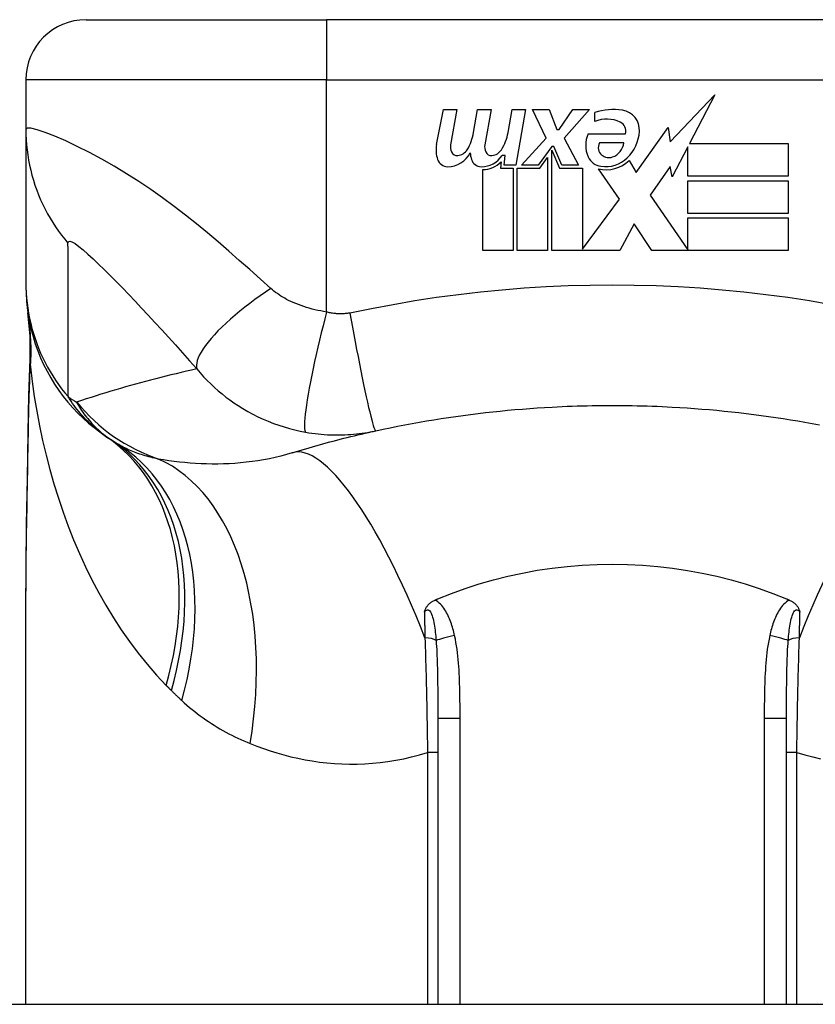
# Model space of a CAD drawing. Header units: inches. Extents: x 7 to 171, y 11 to 89.
# Tile 5 of 128: x 24.853 to 25.374, y 11.897 to 12.542. Entities that reach past the tile are written whole.
import ezdxf

# ---------------------------------------------------------------- set-up
doc = ezdxf.new("R2010")
doc.units = ezdxf.units.IN
doc.header["$MEASUREMENT"] = 0
doc.layers.add('Visible Edges(ANSI)', color=7, linetype='Continuous', lineweight=25)
doc.layers.add('Visible Tangent Edges(ANSI)', color=7, linetype='Continuous', lineweight=25)

msp = doc.modelspace()

# ---------------------------------------------------------------- linework, layer by layer
at = {"layer": 'Visible Edges(ANSI)'}
for p, q in [((24.89608, 12.54213), (25.05356, 12.54213)), ((25.42757, 12.54213), (25.05356, 12.54213)), ((24.85671, 12.50276), (24.85671, 12.47022)), ((25.27852, 12.46203), (25.30774, 12.49283)), ((25.30774, 12.49283), (25.29119, 12.46103)), ((25.1256, 12.46038), (25.13005, 12.48323)), ((25.13005, 12.48323), (25.13885, 12.48323)), ((25.13885, 12.48323), (25.13479, 12.46023)), ((25.1498, 12.46823), (25.15244, 12.48323)), ((25.15244, 12.48323), (25.16124, 12.48323)), ((25.16124, 12.48323), (25.15719, 12.46023)), ((25.1724, 12.46823), (25.17504, 12.48323)), ((25.17504, 12.48323), (25.18384, 12.48323)), ((25.18384, 12.48323), (25.17742, 12.44683)), ((25.18844, 12.48323), (25.19924, 12.48323)), ((25.19744, 12.46451), (25.18844, 12.48323)), ((25.19924, 12.48323), (25.20424, 12.47023)), ((25.20584, 12.47023), (25.21484, 12.48323)), ((25.22564, 12.48323), (25.20924, 12.46463)), ((25.21484, 12.48323), (25.22564, 12.48323)), ((25.22924, 12.47543), (25.22924, 12.48143)), ((24.85671, 12.47022), (24.85671, 12.3698)), ((25.20424, 12.47023), (25.20584, 12.47023)), ((25.22484, 12.46743), (25.24924, 12.46743)), ((25.25624, 12.44213), (25.27719, 12.47149)), ((25.27719, 12.47149), (25.27852, 12.46203)), ((25.18124, 12.44683), (25.19744, 12.46451)), ((25.20924, 12.46463), (25.21844, 12.44683)), ((25.24824, 12.46143), (25.23224, 12.46143)), ((25.29119, 12.46103), (25.35584, 12.46103)), ((25.35584, 12.46103), (25.35584, 12.43963)), ((25.1704, 12.45323), (25.16847, 12.45323)), ((25.16984, 12.44683), (25.1704, 12.45323)), ((25.20104, 12.45908), (25.19214, 12.44683)), ((25.20244, 12.45908), (25.20104, 12.45908)), ((25.20104, 12.45671), (25.20604, 12.44493)), ((25.20104, 12.39103), (25.20104, 12.45671)), ((25.20764, 12.44683), (25.20244, 12.45908)), ((25.29004, 12.45882), (25.27984, 12.43923)), ((25.29004, 12.43963), (25.29004, 12.45882)), ((25.1678, 12.44903), (25.16744, 12.44493)), ((25.17742, 12.44683), (25.16984, 12.44683)), ((25.19214, 12.44683), (25.18124, 12.44683)), ((25.19323, 12.44493), (25.19824, 12.45183)), ((25.19824, 12.45183), (25.19824, 12.39103)), ((25.21844, 12.44683), (25.20764, 12.44683)), ((25.25161, 12.44983), (25.25624, 12.44213)), ((25.15584, 12.39103), (25.15584, 12.44403)), ((25.16744, 12.44493), (25.17564, 12.44493)), ((25.17564, 12.44493), (25.17564, 12.39103)), ((25.17844, 12.44493), (25.19323, 12.44493)), ((25.17844, 12.39103), (25.17844, 12.44493)), ((25.20604, 12.44493), (25.22104, 12.44493)), ((25.22104, 12.44493), (25.22104, 12.39187)), ((25.24544, 12.42453), (25.23164, 12.44443)), ((25.27854, 12.44593), (25.26544, 12.42723)), ((25.27984, 12.43923), (25.27854, 12.44593)), ((25.35584, 12.43963), (25.29004, 12.43963)), ((25.29004, 12.43663), (25.35584, 12.43663)), ((25.29004, 12.41523), (25.29004, 12.43663)), ((25.35584, 12.43663), (25.35584, 12.41523)), ((25.26544, 12.42723), (25.29004, 12.39144)), ((25.22104, 12.39187), (25.24544, 12.42453)), ((25.35584, 12.41523), (25.29004, 12.41523)), ((25.2549, 12.40844), (25.24564, 12.39103)), ((25.26664, 12.39103), (25.2549, 12.40844)), ((25.29004, 12.41243), (25.35584, 12.41243)), ((25.29004, 12.39144), (25.29004, 12.41243)), ((25.35584, 12.41243), (25.35584, 12.39103)), ((25.17564, 12.39103), (25.15584, 12.39103)), ((25.19824, 12.39103), (25.17844, 12.39103)), ((25.24564, 12.39103), (25.20104, 12.39103)), ((25.35584, 12.39103), (25.26664, 12.39103)), ((24.85671, 12.3698), (24.85671, 12.36738)), ((24.85671, 11.89725), (24.85671, 12.1532)), ((25.12639, 12.08464), (25.12639, 11.89725)), ((25.35474, 11.89725), (25.35474, 12.08464)), ((7.44257, 11.89725), (43.03857, 11.89725))]:
    msp.add_line(p, q, dxfattribs=at)
at = {"layer": 'Visible Edges(ANSI)', "flags": 128}
for points in [[(24.85671, 12.36738), (24.8568, 12.36273), (24.85708, 12.35805), (24.85754, 12.35335), (24.8582, 12.34863), (24.85906, 12.34392), (24.86012, 12.33921), (24.86137, 12.33453), (24.86282, 12.32988), (24.86446, 12.32528), (24.8663, 12.32074), (24.86834, 12.31628), (24.87055, 12.31189), (24.87295, 12.30761), (24.87552, 12.30343), (24.87825, 12.29937), (24.88115, 12.29543), (24.88419, 12.29163), (24.88738, 12.28798), (24.89069, 12.28447), (24.89413, 12.28113), (24.89767, 12.27795), (24.90131, 12.27493), (24.90504, 12.27209), (24.90884, 12.26942)], [(24.85951, 12.31988), (24.85946, 12.33505), (24.85797, 12.35017)], [(24.85817, 12.27177), (24.85867, 12.29608), (24.85951, 12.31988)], [(25.08582, 12.2729), (25.09055, 12.27392), (25.09528, 12.27491), (25.10003, 12.27587), (25.10478, 12.27679), (25.10955, 12.27768), (25.11432, 12.27854), (25.1191, 12.27936), (25.12388, 12.28016), (25.12868, 12.28092), (25.13348, 12.28164), (25.13828, 12.28234), (25.1431, 12.283), (25.14791, 12.28363), (25.15274, 12.28423), (25.15757, 12.2848), (25.1624, 12.28533), (25.16724, 12.28583), (25.17208, 12.2863), (25.17693, 12.28674), (25.18178, 12.28714), (25.18663, 12.28751), (25.19149, 12.28785), (25.19635, 12.28816), (25.20121, 12.28844)], [(25.20121, 12.28844), (25.20448, 12.2886), (25.20776, 12.28876), (25.21104, 12.2889), (25.21432, 12.28902), (25.2176, 12.28913), (25.22088, 12.28922), (25.22416, 12.2893), (25.22744, 12.28937), (25.23072, 12.28942), (25.234, 12.28946), (25.23728, 12.28948), (25.24057, 12.28949), (25.24385, 12.28948), (25.24713, 12.28946), (25.25041, 12.28942), (25.25369, 12.28937), (25.25697, 12.2893), (25.26025, 12.28922), (25.26353, 12.28913), (25.26681, 12.28902), (25.27009, 12.2889), (25.27337, 12.28876), (25.27665, 12.2886), (25.27992, 12.28844)], [(25.27992, 12.28844), (25.28479, 12.28816), (25.28965, 12.28785), (25.2945, 12.28751), (25.29936, 12.28714), (25.30421, 12.28674), (25.30905, 12.2863), (25.31389, 12.28583), (25.31873, 12.28533), (25.32357, 12.2848), (25.32839, 12.28423), (25.33322, 12.28363), (25.33804, 12.283), (25.34285, 12.28234), (25.34765, 12.28164), (25.35245, 12.28092), (25.35725, 12.28016), (25.36203, 12.27936), (25.36681, 12.27854), (25.37159, 12.27768), (25.37635, 12.27679)], [(25.03107, 12.25844), (25.03327, 12.25912), (25.03548, 12.2598), (25.0377, 12.26046), (25.03992, 12.26112), (25.04216, 12.26178), (25.04439, 12.26243), (25.04664, 12.26307), (25.04889, 12.2637), (25.05115, 12.26433), (25.05341, 12.26495), (25.05568, 12.26556), (25.05796, 12.26617), (25.06025, 12.26677), (25.06254, 12.26736), (25.06484, 12.26795), (25.06714, 12.26852), (25.06945, 12.2691), (25.07177, 12.26966), (25.0741, 12.27022), (25.07643, 12.27077), (25.07877, 12.27131), (25.08111, 12.27185), (25.08346, 12.27238), (25.08582, 12.2729)], [(24.85671, 12.1532), (24.85685, 12.18221), (24.85721, 12.21171), (24.85769, 12.2416), (24.85817, 12.27177)], [(25.12639, 12.1628), (25.13528, 12.16637), (25.14432, 12.16964), (25.15349, 12.17261), (25.16281, 12.17529), (25.17225, 12.17766), (25.18181, 12.17973), (25.19149, 12.18149), (25.20125, 12.18293), (25.21106, 12.18406), (25.2209, 12.18486), (25.23078, 12.18534), (25.24068, 12.1855), (25.25058, 12.18533), (25.26049, 12.18484), (25.27036, 12.18403), (25.28016, 12.1829), (25.28987, 12.18146), (25.29948, 12.17971), (25.30899, 12.17764), (25.31839, 12.17528), (25.32767, 12.17261), (25.33683, 12.16964), (25.34586, 12.16637), (25.35474, 12.1628)], [(25.1246, 12.16204), (25.12468, 12.16207), (25.12475, 12.1621), (25.12483, 12.16214), (25.1249, 12.16217), (25.12497, 12.1622), (25.12505, 12.16223), (25.12512, 12.16226), (25.1252, 12.1623), (25.12527, 12.16233), (25.12535, 12.16236), (25.12542, 12.16239), (25.1255, 12.16242), (25.12557, 12.16246), (25.12565, 12.16249), (25.12572, 12.16252), (25.1258, 12.16255), (25.12587, 12.16258), (25.12594, 12.16261), (25.12602, 12.16264), (25.12609, 12.16268), (25.12617, 12.16271), (25.12624, 12.16274), (25.12632, 12.16277), (25.12639, 12.1628)], [(25.35474, 12.1628), (25.35481, 12.16277), (25.35489, 12.16274), (25.35496, 12.16271), (25.35504, 12.16268), (25.35511, 12.16264), (25.35519, 12.16261), (25.35526, 12.16258), (25.35534, 12.16255), (25.35541, 12.16252), (25.35549, 12.16249), (25.35556, 12.16246), (25.35564, 12.16242), (25.35571, 12.16239), (25.35579, 12.16236), (25.35586, 12.16233), (25.35593, 12.1623), (25.35601, 12.16226), (25.35608, 12.16223), (25.35616, 12.1622), (25.35623, 12.16217), (25.35631, 12.16214), (25.35638, 12.1621), (25.35646, 12.16207), (25.35653, 12.16204)], [(25.11763, 12.15409), (25.11775, 12.15447), (25.11788, 12.15485), (25.11801, 12.15523), (25.11816, 12.15561), (25.11831, 12.15598), (25.11848, 12.15636), (25.11867, 12.15673), (25.11887, 12.1571), (25.11909, 12.15747), (25.11933, 12.15784), (25.11958, 12.15821), (25.11986, 12.15857), (25.12017, 12.15893), (25.1205, 12.15928), (25.12084, 12.15962), (25.12121, 12.15995), (25.12159, 12.16027), (25.12198, 12.16056), (25.12239, 12.16085), (25.12281, 12.16112), (25.12324, 12.16137), (25.12368, 12.16161), (25.12414, 12.16183), (25.1246, 12.16204)], [(25.35653, 12.16204), (25.35699, 12.16183), (25.35745, 12.16161), (25.35789, 12.16137), (25.35832, 12.16112), (25.35874, 12.16085), (25.35915, 12.16056), (25.35954, 12.16027), (25.35992, 12.15995), (25.36029, 12.15962), (25.36064, 12.15928), (25.36097, 12.15893), (25.36127, 12.15857), (25.36155, 12.15821), (25.36181, 12.15784), (25.36204, 12.15747), (25.36226, 12.1571), (25.36246, 12.15673), (25.36265, 12.15636), (25.36282, 12.15598), (25.36297, 12.15561), (25.36312, 12.15523), (25.36325, 12.15485), (25.36338, 12.15447), (25.3635, 12.15409)]]:
    msp.add_lwpolyline(points, dxfattribs=at)
at = {"layer": 'Visible Edges(ANSI)'}
for centre, radius, start, end in [((24.89608, 12.50276), 0.03937, 90, 180), ((25.2413, 12.44279), 0.04048, 81.56052, 107.33425), ((25.24531, 12.46982), 0.01315, 356.56465, 81.56052), ((25.23709, 12.45654), 0.02046, 64.67838, 112.56091), ((25.2431, 12.46924), 0.0064, 343.52609, 64.67838), ((25.11919, 12.47317), 0.031, 328.55841, 350.82565), ((25.14187, 12.47361), 0.031, 327.59924, 350), ((25.24204, 12.45983), 0.0188, 156.15553, 203.84447), ((25.23195, 12.47062), 0.02654, 314.16843, 356.56465), ((25.14445, 12.45671), 0.0192, 169, 198.47479), ((25.14287, 12.4588), 0.0082, 169.9922, 203.54875), ((25.16526, 12.4588), 0.0082, 170, 203.55712), ((25.23783, 12.45839), 0.00637, 151.45471, 231.16516), ((25.23712, 12.46279), 0.0112, 289.37968, 352.99755), ((25.13293, 12.46222), 0.01637, 269.6788, 333.95078), ((25.13902, 12.45713), 0.004, 203.54875, 276.10268), ((25.13855, 12.4615), 0.0084, 276.10268, 327.60833), ((25.1668, 12.45624), 0.0192, 183.6169, 196.9928), ((25.15499, 12.46185), 0.016, 269.47765, 327.41137), ((25.16141, 12.45713), 0.004, 203.55712, 276.03001), ((25.16095, 12.4615), 0.0084, 276.03001, 327.59924), ((25.23842, 12.45912), 0.0073, 231.16516, 289.37968), ((25.13288, 12.45285), 0.007, 198.47479, 269.6788), ((25.1549, 12.4526), 0.00676, 196.9928, 269.47765), ((25.15618, 12.46003), 0.016, 268.79525, 316.5849), ((25.23411, 12.45633), 0.01013, 203.84447, 265.08017), ((25.23656, 12.46587), 0.022, 257.07905, 313.17854), ((25.23656, 12.46587), 0.01992, 260.40854, 314.16843), ((25.24057, 12.76193), 0.59381, 236.03787, 236.47918), ((24.97786, 12.36534), 0.11811, 236.47918, 238.69993)]:
    msp.add_arc(centre, radius, start, end, dxfattribs=at)
at = {"layer": 'Visible Tangent Edges(ANSI)'}
for p, q in [((25.05356, 12.54213), (25.05356, 12.50276)), ((25.05356, 12.50276), (24.85671, 12.50276)), ((25.05356, 12.50276), (25.42757, 12.50276)), ((25.05356, 12.35068), (25.05356, 12.50276)), ((25.12639, 12.08464), (25.14097, 12.08464)), ((25.14097, 11.89725), (25.14097, 12.08464)), ((25.34016, 12.08464), (25.35474, 12.08464)), ((25.34016, 12.08464), (25.34016, 11.89725)), ((25.12639, 12.0622), (25.11965, 12.0622)), ((25.11965, 12.0622), (25.11965, 11.89725)), ((25.36148, 12.0622), (25.35474, 12.0622)), ((25.36148, 11.89725), (25.36148, 12.0622))]:
    msp.add_line(p, q, dxfattribs=at)
at = {"layer": 'Visible Tangent Edges(ANSI)', "flags": 128}
for points in [[(25.0171, 12.36609), (25.01022, 12.37223), (25.0033, 12.37841), (24.99641, 12.38451), (24.98953, 12.39055), (24.98259, 12.39654), (24.97554, 12.40248), (24.96838, 12.40835), (24.9611, 12.41413), (24.95369, 12.41982), (24.94613, 12.42539), (24.93842, 12.43083), (24.93056, 12.43611), (24.92257, 12.44123), (24.9145, 12.44613), (24.90637, 12.45079), (24.8983, 12.45516), (24.89037, 12.45918), (24.88275, 12.46277), (24.87565, 12.46585), (24.8693, 12.46831), (24.86399, 12.47005), (24.86, 12.47098), (24.85753, 12.47105), (24.85671, 12.47022)], [(24.85671, 12.47022), (24.85676, 12.46691), (24.8569, 12.46358), (24.85714, 12.46024), (24.85749, 12.4569), (24.85793, 12.45356), (24.85847, 12.45023), (24.85911, 12.4469), (24.85985, 12.44359), (24.86069, 12.4403), (24.86163, 12.43702), (24.86267, 12.43378), (24.86381, 12.43056), (24.86504, 12.42738), (24.86636, 12.42424), (24.86778, 12.42114), (24.86928, 12.41809), (24.87088, 12.41508), (24.87256, 12.41214), (24.87432, 12.40925), (24.87616, 12.40642), (24.87807, 12.40365), (24.88006, 12.40095), (24.88212, 12.39832), (24.88424, 12.39576)], [(24.88424, 12.39576), (24.8845, 12.3968), (24.88537, 12.39709), (24.88684, 12.39662), (24.88886, 12.39545), (24.89134, 12.39366), (24.89419, 12.39135), (24.89735, 12.3886), (24.90074, 12.38549), (24.90432, 12.3821), (24.90805, 12.37847), (24.9119, 12.37464), (24.91586, 12.37064), (24.9199, 12.36649), (24.92402, 12.36221), (24.92822, 12.3578), (24.93248, 12.35328), (24.9368, 12.34865), (24.94119, 12.34391), (24.94562, 12.33907), (24.9501, 12.33415), (24.95463, 12.32913), (24.95923, 12.32399), (24.9639, 12.31872), (24.96858, 12.31341)], [(24.88428, 12.29525), (24.88428, 12.29945), (24.88428, 12.30364), (24.88428, 12.30783), (24.88428, 12.31201), (24.88428, 12.31619), (24.88428, 12.32038), (24.88428, 12.32457), (24.88428, 12.32875), (24.88428, 12.33294), (24.88428, 12.33712), (24.88428, 12.34131), (24.88428, 12.34549), (24.88428, 12.34968), (24.88428, 12.35386), (24.88428, 12.35805), (24.88428, 12.36224), (24.88428, 12.36642), (24.88428, 12.37061), (24.88428, 12.37479), (24.88428, 12.37898), (24.88428, 12.38317), (24.88428, 12.38736), (24.88429, 12.39153), (24.88424, 12.39576)], [(24.85671, 12.3698), (24.85676, 12.36649), (24.8569, 12.36316), (24.85714, 12.35983), (24.85749, 12.35649), (24.85793, 12.35315), (24.85847, 12.34981), (24.85911, 12.34649), (24.85986, 12.34317), (24.8607, 12.33988), (24.86164, 12.3366), (24.86268, 12.33335), (24.86381, 12.33014), (24.86505, 12.32695), (24.86637, 12.3238), (24.86779, 12.3207), (24.8693, 12.31764), (24.87089, 12.31463), (24.87257, 12.31168), (24.87434, 12.30878), (24.87618, 12.30594), (24.8781, 12.30317), (24.88009, 12.30046), (24.88215, 12.29782), (24.88428, 12.29525)], [(25.0171, 12.36609), (25.01361, 12.36374), (25.01014, 12.36131), (25.00671, 12.35884), (25.00332, 12.35631), (24.99999, 12.35375), (24.99676, 12.35116), (24.99362, 12.34856), (24.99061, 12.34595), (24.98773, 12.34335), (24.98502, 12.34078), (24.98247, 12.33824), (24.98011, 12.33576), (24.97795, 12.33333), (24.97599, 12.33098), (24.97425, 12.32871), (24.97274, 12.32654), (24.97145, 12.32448), (24.97038, 12.32252), (24.96954, 12.32069), (24.96893, 12.31897), (24.96853, 12.31739), (24.96835, 12.31593), (24.96836, 12.3146), (24.96858, 12.31341)], [(25.05356, 12.35068), (25.05164, 12.351), (25.04972, 12.35135), (25.04782, 12.35175), (25.04593, 12.35218), (25.04406, 12.35264), (25.04221, 12.35315), (25.04039, 12.35368), (25.03859, 12.35425), (25.03684, 12.35486), (25.03512, 12.35549), (25.0334, 12.35617), (25.0317, 12.35688), (25.03014, 12.35759), (25.02875, 12.35827), (25.02742, 12.35896), (25.02614, 12.35967), (25.02489, 12.36041), (25.02367, 12.36116), (25.02249, 12.36193), (25.02134, 12.36272), (25.02023, 12.36353), (25.01915, 12.36436), (25.0181, 12.36522), (25.0171, 12.36609)], [(25.38394, 12.35546), (25.36974, 12.3579), (25.35549, 12.36007), (25.3412, 12.36199), (25.32688, 12.36365), (25.31254, 12.36505), (25.29817, 12.36619), (25.28379, 12.36708), (25.26939, 12.36772), (25.25498, 12.3681), (25.24057, 12.36823), (25.22615, 12.3681), (25.21175, 12.36772), (25.19735, 12.36708), (25.18296, 12.36619), (25.16859, 12.36505), (25.15425, 12.36365), (25.13993, 12.36199), (25.12564, 12.36007), (25.1114, 12.3579), (25.09719, 12.35546), (25.08303, 12.35277), (25.06889, 12.35002)], [(25.05356, 12.35068), (25.0524, 12.34619), (25.05124, 12.3416), (25.05009, 12.33695), (25.04896, 12.33226), (25.04785, 12.32756), (25.04677, 12.32287), (25.04574, 12.31823), (25.04476, 12.31367), (25.04384, 12.30922), (25.04298, 12.30492), (25.0422, 12.30079), (25.04149, 12.29687), (25.04087, 12.29318), (25.04033, 12.28975), (25.03989, 12.2866), (25.03954, 12.28374), (25.03928, 12.28118), (25.03911, 12.27894), (25.03903, 12.27702), (25.03903, 12.27541), (25.03912, 12.27411), (25.03928, 12.27311), (25.03952, 12.2724), (25.03982, 12.27198)], [(25.06889, 12.35002), (25.06828, 12.34992), (25.06766, 12.34983), (25.06705, 12.34975), (25.06643, 12.34968), (25.06581, 12.34962), (25.06519, 12.34957), (25.06457, 12.34953), (25.06394, 12.34951), (25.06332, 12.34949), (25.06269, 12.34949), (25.06207, 12.3495), (25.06144, 12.34952), (25.06081, 12.34955), (25.06018, 12.34959), (25.05954, 12.34964), (25.05889, 12.3497), (25.05823, 12.34978), (25.05756, 12.34987), (25.0569, 12.34997), (25.05623, 12.35009), (25.05557, 12.35022), (25.0549, 12.35036), (25.05423, 12.35051), (25.05356, 12.35068)], [(25.06889, 12.35002), (25.06971, 12.34539), (25.07056, 12.34066), (25.07144, 12.33588), (25.07233, 12.33106), (25.07324, 12.32623), (25.07416, 12.32143), (25.07508, 12.3167), (25.076, 12.31206), (25.07691, 12.30756), (25.07781, 12.30323), (25.07868, 12.2991), (25.07953, 12.2952), (25.08033, 12.29158), (25.0811, 12.28824), (25.08182, 12.28521), (25.08249, 12.2825), (25.08311, 12.28013), (25.08367, 12.27811), (25.08418, 12.27643), (25.08462, 12.27508), (25.08501, 12.27407), (25.08534, 12.27338), (25.08561, 12.273), (25.08582, 12.2729)], [(24.85951, 12.31988), (24.85951, 12.31979), (24.8595, 12.3197), (24.8595, 12.31962), (24.8595, 12.31953), (24.8595, 12.31944), (24.85949, 12.31935), (24.85949, 12.31927), (24.85949, 12.31918), (24.85949, 12.31909), (24.85949, 12.319), (24.85949, 12.31892), (24.85949, 12.31883), (24.85949, 12.31874), (24.85949, 12.31866), (24.8595, 12.31857), (24.8595, 12.31848), (24.8595, 12.3184), (24.8595, 12.31831), (24.85951, 12.31822), (24.85951, 12.31814), (24.85952, 12.31805), (24.85952, 12.31796), (24.85953, 12.31788), (24.85953, 12.31779)], [(24.85953, 12.31779), (24.85953, 12.31772), (24.85954, 12.31765), (24.85954, 12.31757), (24.85955, 12.31749), (24.85955, 12.3174), (24.85956, 12.31731), (24.85956, 12.31721), (24.85956, 12.3171), (24.85957, 12.31699), (24.85957, 12.31688), (24.85958, 12.31676), (24.85958, 12.31664), (24.85958, 12.31651), (24.85959, 12.31638), (24.85959, 12.31624), (24.8596, 12.3161), (24.8596, 12.31595), (24.8596, 12.3158), (24.85961, 12.31565), (24.85961, 12.31549), (24.85962, 12.31533), (24.85962, 12.31516), (24.85962, 12.31499), (24.85963, 12.31481)], [(24.85833, 12.27119), (24.85836, 12.27304), (24.8584, 12.27488), (24.85843, 12.27673), (24.85847, 12.27857), (24.8585, 12.28041), (24.85854, 12.28225), (24.85859, 12.28409), (24.85863, 12.28592), (24.85868, 12.28775), (24.85872, 12.28958), (24.85877, 12.2914), (24.85883, 12.29322), (24.85888, 12.29504), (24.85894, 12.29686), (24.85899, 12.29867), (24.85905, 12.30048), (24.85912, 12.30228), (24.85918, 12.30408), (24.85925, 12.30588), (24.85932, 12.30768), (24.85939, 12.30947), (24.85947, 12.31125), (24.85955, 12.31303), (24.85963, 12.31481)], [(24.85963, 12.31481), (24.86082, 12.30509), (24.86222, 12.29538), (24.86383, 12.2857), (24.86565, 12.27606), (24.86768, 12.26647), (24.86993, 12.25694), (24.87239, 12.24747), (24.87506, 12.23808), (24.87795, 12.22877), (24.88106, 12.21956), (24.88439, 12.21045), (24.88793, 12.20146), (24.8917, 12.1926), (24.89569, 12.18387), (24.89991, 12.17528), (24.90436, 12.16685), (24.90904, 12.15857), (24.91396, 12.15045), (24.91912, 12.14251), (24.92453, 12.13477), (24.93018, 12.12725), (24.93607, 12.11996), (24.94221, 12.11292), (24.9486, 12.10615)], [(24.96858, 12.31341), (24.96518, 12.31265), (24.9618, 12.31188), (24.95842, 12.31109), (24.95506, 12.31029), (24.9517, 12.30948), (24.94836, 12.30866), (24.94503, 12.30782), (24.94171, 12.30697), (24.9384, 12.30611), (24.9351, 12.30523), (24.9318, 12.30435), (24.92852, 12.30344), (24.92525, 12.30253), (24.92199, 12.30161), (24.91874, 12.30067), (24.9155, 12.29972), (24.91227, 12.29876), (24.90905, 12.29778), (24.90584, 12.29679), (24.90264, 12.29579), (24.89945, 12.29478), (24.89627, 12.29376), (24.89311, 12.29272), (24.88995, 12.29167)], [(24.96858, 12.31341), (24.9708, 12.31081), (24.97307, 12.3083), (24.9754, 12.30587), (24.97776, 12.30354), (24.98017, 12.30129), (24.98263, 12.29912), (24.98513, 12.29703), (24.98768, 12.29501), (24.99027, 12.29307), (24.99292, 12.2912), (24.99568, 12.28936), (24.99873, 12.28746), (25.00202, 12.28554), (25.00532, 12.28374), (25.00861, 12.28209), (25.01196, 12.28053), (25.01535, 12.27908), (25.01878, 12.27774), (25.02224, 12.2765), (25.02572, 12.27537), (25.02923, 12.27436), (25.03276, 12.27345), (25.03629, 12.27266), (25.03982, 12.27198)], [(24.90884, 12.26942), (24.90778, 12.27014), (24.90672, 12.27089), (24.90567, 12.27167), (24.90463, 12.27247), (24.90358, 12.2733), (24.90254, 12.27416), (24.90151, 12.27504), (24.90047, 12.27595), (24.89944, 12.2769), (24.89841, 12.27787), (24.89739, 12.27887), (24.89636, 12.27991), (24.89534, 12.28098), (24.89432, 12.28208), (24.8933, 12.28322), (24.89229, 12.2844), (24.89127, 12.28561), (24.89026, 12.28686), (24.88926, 12.28815), (24.88825, 12.28948), (24.88725, 12.29085), (24.88626, 12.29227), (24.88527, 12.29374), (24.88428, 12.29525)], [(24.88995, 12.29167), (24.89055, 12.29057), (24.89118, 12.28947), (24.89184, 12.28837), (24.89252, 12.28728), (24.89322, 12.28619), (24.89396, 12.28511), (24.89472, 12.28403), (24.89551, 12.28296), (24.89632, 12.28189), (24.89717, 12.28084), (24.89805, 12.27978), (24.89896, 12.27874), (24.89989, 12.2777), (24.90087, 12.27666), (24.90187, 12.27564), (24.90291, 12.27462), (24.90399, 12.27362), (24.9051, 12.27262), (24.90625, 12.27163), (24.90745, 12.27066), (24.90868, 12.26969), (24.90995, 12.26874), (24.91127, 12.2678), (24.91264, 12.26688)], [(25.03982, 12.27198), (25.04189, 12.27163), (25.04396, 12.27132), (25.046, 12.27105), (25.04803, 12.27081), (25.05005, 12.27062), (25.05207, 12.27046), (25.05411, 12.27033), (25.0561, 12.27024), (25.05805, 12.27018), (25.05997, 12.27016), (25.06187, 12.27016), (25.06376, 12.2702), (25.06563, 12.27027), (25.06749, 12.27036), (25.06935, 12.27049), (25.07121, 12.27064), (25.07306, 12.27083), (25.0749, 12.27104), (25.07674, 12.27128), (25.07857, 12.27155), (25.08039, 12.27184), (25.08221, 12.27217), (25.08402, 12.27252), (25.08582, 12.2729)], [(24.85671, 12.1532), (24.85671, 12.15797), (24.85673, 12.16276), (24.85675, 12.16756), (24.85679, 12.17238), (24.85683, 12.17721), (24.85687, 12.18205), (24.85693, 12.18691), (24.85699, 12.19178), (24.85706, 12.19667), (24.85713, 12.20156), (24.8572, 12.20647), (24.85728, 12.21139), (24.85736, 12.21632), (24.85745, 12.22126), (24.85753, 12.22621), (24.85762, 12.23117), (24.85771, 12.23614), (24.8578, 12.24112), (24.85789, 12.24611), (24.85798, 12.25111), (24.85807, 12.25612), (24.85816, 12.26113), (24.85825, 12.26615), (24.85833, 12.27119)], [(24.85817, 12.27177), (24.85817, 12.27175), (24.85817, 12.27172), (24.85817, 12.2717), (24.85817, 12.27167), (24.85817, 12.27165), (24.85818, 12.27163), (24.85818, 12.2716), (24.85818, 12.27158), (24.85819, 12.27155), (24.85819, 12.27153), (24.8582, 12.2715), (24.85821, 12.27148), (24.85821, 12.27145), (24.85822, 12.27143), (24.85823, 12.2714), (24.85824, 12.27138), (24.85825, 12.27136), (24.85826, 12.27133), (24.85827, 12.27131), (24.85828, 12.27128), (24.85829, 12.27126), (24.8583, 12.27123), (24.85832, 12.27121), (24.85833, 12.27119)], [(24.94356, 12.25439), (24.94226, 12.25466), (24.94097, 12.25494), (24.9397, 12.25524), (24.93845, 12.25554), (24.9372, 12.25586), (24.93598, 12.2562), (24.93477, 12.25654), (24.93357, 12.2569), (24.93239, 12.25727), (24.93123, 12.25766), (24.93008, 12.25805), (24.92894, 12.25846), (24.92783, 12.25889), (24.92672, 12.25932), (24.92563, 12.25977), (24.92456, 12.26024), (24.9235, 12.26071), (24.92245, 12.2612), (24.92143, 12.26171), (24.92041, 12.26222), (24.91941, 12.26275), (24.91843, 12.2633), (24.91746, 12.26385), (24.9165, 12.26442)], [(25.03107, 12.25844), (25.02738, 12.25735), (25.02366, 12.25634), (25.01991, 12.25543), (25.01615, 12.25461), (25.01238, 12.25388), (25.0086, 12.25324), (25.00481, 12.25269), (25.00103, 12.25222), (24.99726, 12.25184), (24.99351, 12.25154), (24.98978, 12.25131), (24.98607, 12.25116), (24.98237, 12.25109), (24.9787, 12.25109), (24.97505, 12.25115), (24.97143, 12.25128), (24.96783, 12.25148), (24.96426, 12.25173), (24.96072, 12.25204), (24.95721, 12.25241), (24.95374, 12.25284), (24.9503, 12.25331), (24.94691, 12.25383), (24.94356, 12.25439)], [(25.13742, 12.13871), (25.13717, 12.13981), (25.1369, 12.14092), (25.13662, 12.14202), (25.13632, 12.14313), (25.136, 12.14423), (25.13566, 12.14532), (25.13531, 12.14641), (25.13493, 12.14749), (25.13453, 12.14856), (25.13411, 12.14962), (25.13366, 12.15067), (25.13319, 12.1517), (25.13269, 12.15272), (25.13215, 12.15372), (25.13159, 12.1547), (25.13099, 12.15566), (25.13035, 12.1566), (25.12967, 12.15751), (25.12895, 12.15839), (25.12817, 12.15924), (25.12735, 12.16003), (25.12648, 12.16077), (25.12557, 12.16144), (25.1246, 12.16204)], [(25.35653, 12.16204), (25.35556, 12.16144), (25.35465, 12.16077), (25.35378, 12.16003), (25.35296, 12.15924), (25.35219, 12.15839), (25.35146, 12.15751), (25.35078, 12.1566), (25.35014, 12.15566), (25.34954, 12.1547), (25.34898, 12.15372), (25.34845, 12.15272), (25.34795, 12.1517), (25.34747, 12.15067), (25.34702, 12.14962), (25.3466, 12.14856), (25.3462, 12.14749), (25.34582, 12.14641), (25.34547, 12.14532), (25.34513, 12.14423), (25.34481, 12.14313), (25.34451, 12.14202), (25.34423, 12.14092), (25.34397, 12.13981), (25.34371, 12.13871)], [(25.11763, 12.15409), (25.11811, 12.1547), (25.1186, 12.15517), (25.11911, 12.15549), (25.11962, 12.15562), (25.12013, 12.15555), (25.12063, 12.15529), (25.1211, 12.15485), (25.12154, 12.15426), (25.12195, 12.15353), (25.12233, 12.15268), (25.12268, 12.15174), (25.12299, 12.15073), (25.12328, 12.14966), (25.12355, 12.14854), (25.12379, 12.14737), (25.12401, 12.14617), (25.12422, 12.14493), (25.12441, 12.14365), (25.12458, 12.14235), (25.12474, 12.14103), (25.12489, 12.13968), (25.12503, 12.13832), (25.12515, 12.13695), (25.12527, 12.13557)], [(25.11763, 12.15409), (25.11765, 12.1534), (25.11766, 12.15271), (25.11768, 12.15202), (25.11769, 12.15133), (25.1177, 12.15064), (25.11772, 12.14995), (25.11773, 12.14925), (25.11775, 12.14856), (25.11776, 12.14786), (25.11778, 12.14717), (25.11779, 12.14647), (25.1178, 12.14577), (25.11782, 12.14507), (25.11783, 12.14437), (25.11785, 12.14367), (25.11786, 12.14297), (25.11788, 12.14227), (25.11789, 12.14157), (25.1179, 12.14087), (25.11792, 12.14017), (25.11793, 12.13946), (25.11795, 12.13876), (25.11796, 12.13805), (25.11798, 12.13735)], [(25.35586, 12.13557), (25.35598, 12.13695), (25.3561, 12.13832), (25.35624, 12.13968), (25.35639, 12.14103), (25.35655, 12.14235), (25.35672, 12.14365), (25.35691, 12.14493), (25.35712, 12.14617), (25.35734, 12.14737), (25.35759, 12.14854), (25.35785, 12.14966), (25.35814, 12.15073), (25.35846, 12.15174), (25.3588, 12.15268), (25.35918, 12.15353), (25.35959, 12.15426), (25.36004, 12.15485), (25.36051, 12.15529), (25.361, 12.15555), (25.36151, 12.15562), (25.36202, 12.15549), (25.36253, 12.15517), (25.36302, 12.1547), (25.3635, 12.15409)], [(25.36316, 12.13735), (25.36317, 12.13805), (25.36318, 12.13876), (25.3632, 12.13946), (25.36321, 12.14017), (25.36323, 12.14087), (25.36324, 12.14157), (25.36326, 12.14227), (25.36327, 12.14297), (25.36329, 12.14367), (25.3633, 12.14437), (25.36331, 12.14507), (25.36333, 12.14577), (25.36334, 12.14647), (25.36336, 12.14717), (25.36337, 12.14786), (25.36339, 12.14856), (25.3634, 12.14925), (25.36341, 12.14995), (25.36343, 12.15064), (25.36344, 12.15133), (25.36346, 12.15202), (25.36347, 12.15271), (25.36348, 12.1534), (25.3635, 12.15409)], [(25.11798, 12.13735), (25.11807, 12.13435), (25.11817, 12.13134), (25.11826, 12.12831), (25.11835, 12.12526), (25.11844, 12.1222), (25.11853, 12.11913), (25.11861, 12.11605), (25.11869, 12.11295), (25.11877, 12.10984), (25.11884, 12.10672), (25.11891, 12.1036), (25.11899, 12.10046), (25.11905, 12.09731), (25.11912, 12.09415), (25.11918, 12.09098), (25.11924, 12.0878), (25.1193, 12.08462), (25.11936, 12.08143), (25.11941, 12.07823), (25.11946, 12.07503), (25.11951, 12.07182), (25.11956, 12.06862), (25.11961, 12.06541), (25.11965, 12.0622)], [(25.14097, 12.08464), (25.14097, 12.0869), (25.14096, 12.08917), (25.14096, 12.09143), (25.14094, 12.09369), (25.14092, 12.09595), (25.1409, 12.09821), (25.14086, 12.10047), (25.14082, 12.10273), (25.14076, 12.10499), (25.1407, 12.10725), (25.14062, 12.1095), (25.14052, 12.11176), (25.14041, 12.11402), (25.14028, 12.11628), (25.14013, 12.11854), (25.13995, 12.12079), (25.13975, 12.12305), (25.13953, 12.1253), (25.13927, 12.12755), (25.13898, 12.1298), (25.13866, 12.13204), (25.13829, 12.13427), (25.13788, 12.13649), (25.13742, 12.13871)], [(25.34371, 12.13871), (25.34326, 12.13649), (25.34285, 12.13427), (25.34248, 12.13204), (25.34215, 12.1298), (25.34186, 12.12755), (25.34161, 12.1253), (25.34138, 12.12305), (25.34118, 12.12079), (25.34101, 12.11854), (25.34085, 12.11628), (25.34072, 12.11402), (25.34061, 12.11176), (25.34052, 12.1095), (25.34044, 12.10724), (25.34037, 12.10499), (25.34032, 12.10273), (25.34027, 12.10047), (25.34024, 12.09821), (25.34021, 12.09595), (25.34019, 12.09369), (25.34018, 12.09143), (25.34017, 12.08916), (25.34016, 12.0869), (25.34016, 12.08464)], [(25.36148, 12.0622), (25.36152, 12.06541), (25.36157, 12.06862), (25.36162, 12.07182), (25.36167, 12.07503), (25.36172, 12.07823), (25.36177, 12.08143), (25.36183, 12.08462), (25.36189, 12.0878), (25.36195, 12.09098), (25.36201, 12.09415), (25.36208, 12.09731), (25.36215, 12.10046), (25.36222, 12.1036), (25.36229, 12.10672), (25.36237, 12.10984), (25.36244, 12.11295), (25.36252, 12.11605), (25.36261, 12.11913), (25.36269, 12.1222), (25.36278, 12.12526), (25.36287, 12.12831), (25.36296, 12.13134), (25.36306, 12.13435), (25.36316, 12.13735)], [(25.12527, 12.13557), (25.12541, 12.13362), (25.12555, 12.13164), (25.12566, 12.12965), (25.12577, 12.12764), (25.12586, 12.1256), (25.12594, 12.12355), (25.12601, 12.12149), (25.12607, 12.11941), (25.12613, 12.11731), (25.12617, 12.1152), (25.12622, 12.11309), (25.12625, 12.11096), (25.12628, 12.10882), (25.12631, 12.10667), (25.12633, 12.10451), (25.12634, 12.10233), (25.12636, 12.10015), (25.12637, 12.09796), (25.12638, 12.09576), (25.12638, 12.09355), (25.12639, 12.09134), (25.12639, 12.08911), (25.12639, 12.08688), (25.12639, 12.08464)], [(25.35474, 12.08464), (25.35474, 12.08688), (25.35474, 12.08911), (25.35474, 12.09133), (25.35475, 12.09355), (25.35475, 12.09576), (25.35476, 12.09796), (25.35477, 12.10015), (25.35479, 12.10233), (25.35481, 12.1045), (25.35483, 12.10667), (25.35485, 12.10882), (25.35488, 12.11096), (25.35492, 12.11309), (25.35496, 12.11521), (25.35501, 12.11731), (25.35506, 12.11941), (25.35512, 12.12149), (25.3552, 12.12355), (25.35528, 12.1256), (25.35537, 12.12764), (25.35547, 12.12965), (25.35559, 12.13164), (25.35572, 12.13362), (25.35586, 12.13557)], [(24.9486, 12.10615), (24.94873, 12.10601), (24.94887, 12.10586), (24.94901, 12.10572), (24.94915, 12.10558), (24.94929, 12.10544), (24.94943, 12.1053), (24.94957, 12.10516), (24.94971, 12.10502), (24.94984, 12.10488), (24.94998, 12.10474), (24.95012, 12.1046), (24.95026, 12.10445), (24.9504, 12.10431), (24.95054, 12.10417), (24.95068, 12.10403), (24.95082, 12.10389), (24.95096, 12.10375), (24.9511, 12.10361), (24.95124, 12.10347), (24.95138, 12.10333), (24.95152, 12.10319), (24.95166, 12.10305), (24.9518, 12.1029), (24.95194, 12.10276)], [(24.95194, 12.10276), (24.95222, 12.10249), (24.9525, 12.10221), (24.95278, 12.10193), (24.95306, 12.10165), (24.95334, 12.10138), (24.95362, 12.1011), (24.9539, 12.10082), (24.95418, 12.10055), (24.95447, 12.10027), (24.95475, 12.1), (24.95503, 12.09973), (24.95532, 12.09945), (24.9556, 12.09918), (24.95589, 12.09891), (24.95617, 12.09864), (24.95646, 12.09837), (24.95674, 12.0981), (24.95703, 12.09783), (24.95731, 12.09756), (24.9576, 12.09729), (24.95789, 12.09702), (24.95818, 12.09675), (24.95847, 12.09649), (24.95876, 12.09622)], [(24.95876, 12.09622), (24.96043, 12.0947), (24.96213, 12.09321), (24.96384, 12.09175), (24.96557, 12.09033), (24.96732, 12.08893), (24.96909, 12.08756), (24.97087, 12.08623), (24.97267, 12.08492), (24.97448, 12.08364), (24.97631, 12.0824), (24.97816, 12.08118), (24.98002, 12.07999), (24.9819, 12.07884), (24.98379, 12.07771), (24.9857, 12.07661), (24.98763, 12.07554), (24.98957, 12.0745), (24.99152, 12.07349), (24.99349, 12.07251), (24.99547, 12.07155), (24.99747, 12.07062), (24.99948, 12.06972), (25.00151, 12.06885), (25.00355, 12.06801)], [(25.00355, 12.06801), (25.00784, 12.06634), (25.0122, 12.06475), (25.01661, 12.06326), (25.02108, 12.06187), (25.02561, 12.06059), (25.0302, 12.05942), (25.03483, 12.05837), (25.03951, 12.05743), (25.04424, 12.05662), (25.04902, 12.05594), (25.05384, 12.05539), (25.0587, 12.05497), (25.0636, 12.0547), (25.06854, 12.05457), (25.07352, 12.05459), (25.07853, 12.05476), (25.08358, 12.0551), (25.08867, 12.05559), (25.09379, 12.05625), (25.09894, 12.05709), (25.1041, 12.0581), (25.10928, 12.05929), (25.11447, 12.06065), (25.11965, 12.0622)], [(25.36148, 12.0622), (25.36667, 12.06065), (25.37185, 12.05929), (25.37703, 12.0581)]]:
    msp.add_lwpolyline(points, dxfattribs=at)
at = {"layer": 'Visible Tangent Edges(ANSI)'}
msp.add_arc((25.11984, 12.66252), 0.43633, 237.32435, 238.20432, dxfattribs=at)
for centre, major_axis, ratio, start_param, end_param in [((24.66322, 12.3215), (0.19475, 0.02867), 0.91694, 6.10346, 6.283185), ((24.66427, 12.31481), (0.19409, 0.03285), 0.802573, 6.07533, 6.283185), ((24.98049, 12.36622), (-0.03746, 0.11201), 0.992002, 1.934247, 2.496049), ((24.79887, 12.10615), (0.10997, 0.16327), 0.696909, 5.151259, 6.283185), ((24.80393, 12.10276), (0.10871, 0.16411), 0.689059, 5.140584, 6.283185), ((24.81424, 12.09622), (0.10227, 0.1682), 0.678602, 5.103708, 6.283185), ((25.08946, 12.07045), (-0.05839, 0.18799), 0.249251, 4.997807, 6.283185), ((25.39168, 12.07045), (0.05839, 0.18799), 0.249251, 0, 1.285379), ((24.88201, 12.06801), (0.05083, 0.19017), 0.604241, 4.872507, 6.187736), ((25.11655, 12.134), (-0.00984, 0), 0.343453, 3.624092, 4.566988), ((25.14271, 12.13871), (0.01927, 0.00402), 0.056853, 1.836987, 2.689915), ((25.33843, 12.13871), (0.01927, -0.00402), 0.056853, 0.451678, 1.304606), ((25.36458, 12.134), (-0.00984, 0), 0.343453, 4.857789, 5.800686)]:
    msp.add_ellipse(centre, major_axis=major_axis, ratio=ratio, start_param=start_param, end_param=end_param, dxfattribs=at)

doc.saveas('drawing.dxf')
